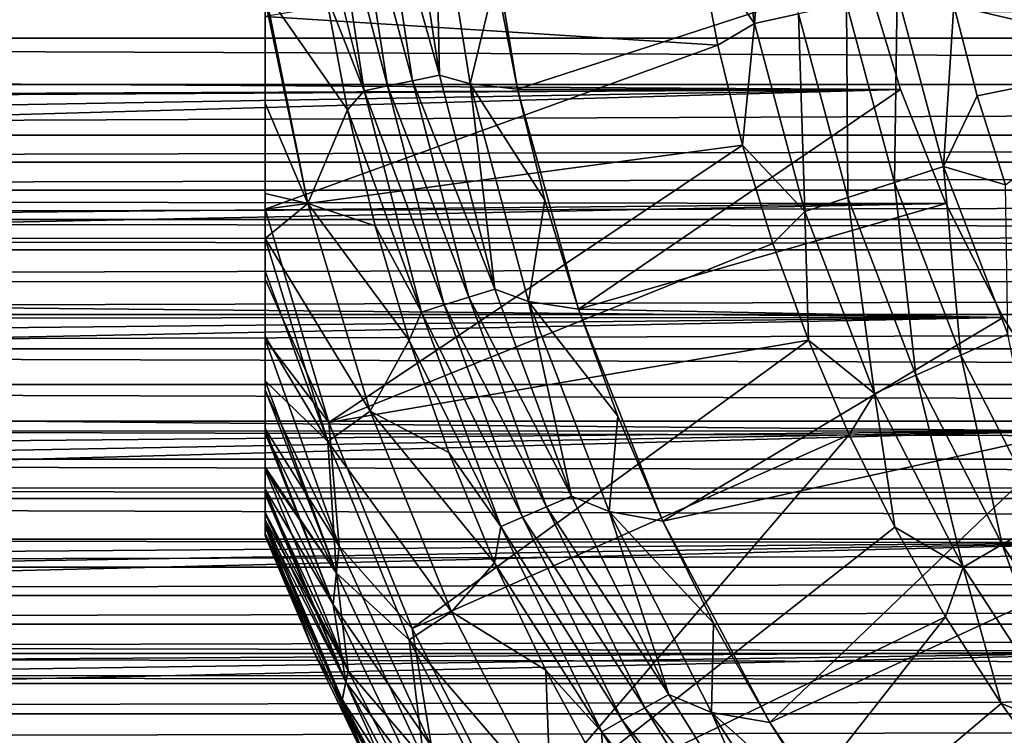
# Model space of a CAD drawing. Header units: metres. Extents: x -109 to 109, y -315 to 32.
# Tile 197 of 256: x -22.68 to -13.94, y -9.75 to -3.4. Entities that reach past the tile are written whole.
import ezdxf

# ---------------------------------------------------------------- set-up
doc = ezdxf.new("R2010")
doc.units = ezdxf.units.M
doc.layers.add('solid_K244242000C74_AAA', color=7, linetype='CONTINUOUS')

msp = doc.modelspace()

# ---------------------------------------------------------------- linework, layer by layer
at = {"layer": 'solid_K244242000C74_AAA'}
for points in [[(-20.5, 7.98436, 52.669994), (-20.5, -7.98436, 52.669994), (-20.5, -7.98436, 68.257362)], [(-20.5, 7.98436, 52.669994), (-20.5, 7.96179, 52.331505), (-20.5, -7.98436, 52.669994)], [(-20.5, 7.98436, 68.257362), (-20.5, -7.98436, 68.257362), (-20.5, -7.963974, 68.467682)], [(-20.5, 7.98436, 68.257362), (-20.5, 7.98436, 52.669994), (-20.5, -7.98436, 68.257362)], [(-20.5, 7.963974, 68.467674), (-20.5, 7.98436, 68.257362), (-20.5, -7.963974, 68.467682)], [(-20.5, 7.963974, 68.467674), (-20.5, -7.963974, 68.467682), (-20.5, -7.900435, 68.682602)], [(-20.5, 7.900426, 68.682617), (-20.5, 7.963974, 68.467674), (-20.5, -7.900435, 68.682602)], [(-20.5, 7.96179, 52.331505), (-20.5, -7.961788, 52.331493), (-20.5, -7.98436, 52.669994)], [(-20.5, 7.96179, 52.331505), (-20.5, 7.89328, 51.991913), (-20.5, -7.961788, 52.331493)], [(-20.5, 7.900426, 68.682617), (-20.5, -7.900435, 68.682602), (-20.5, -7.882417, 68.725754)], [(-20.5, 7.882414, 68.725761), (-20.5, 7.900426, 68.682617), (-20.5, -7.882417, 68.725754)], [(-20.5, 7.89328, 51.991913), (-20.5, -7.893272, 51.991886), (-20.5, -7.961788, 52.331493)], [(-20.5, 7.89328, 51.991913), (-20.5, 7.841811, 51.823906), (-20.5, -7.893272, 51.991886)], [(-20.5, 7.882414, 68.725761), (-20.5, -7.882417, 68.725754), (-20.5, -7.786696, 68.905823)], [(-20.5, 7.786668, 68.905869), (-20.5, 7.882414, 68.725761), (-20.5, -7.786696, 68.905823)], [(-20.5, 7.841811, 51.823906), (-20.5, -7.841811, 51.823906), (-20.5, -7.893272, 51.991886)], [(-20.5, 7.841811, 51.823906), (-20.5, 7.775732, 51.648727), (-20.5, -7.841811, 51.823906)], [(-20.5, 7.786668, 68.905869), (-20.5, -7.786696, 68.905823), (-20.5, -7.614206, 69.136108)], [(-20.5, 7.614182, 69.136131), (-20.5, 7.786668, 68.905869), (-20.5, -7.614206, 69.136108)], [(-20.5, 7.775732, 51.648727), (-20.5, -7.775713, 51.648682), (-20.5, -7.841811, 51.823906)], [(-20.5, 7.775732, 51.648727), (-20.5, 7.604655, 51.301796), (-20.5, -7.775713, 51.648682)], [(-20.5, 7.614182, 69.136131), (-20.5, -7.614206, 69.136108), (-20.5, -7.570402, 69.184456)], [(-20.5, 7.570401, 69.184456), (-20.5, 7.614182, 69.136131), (-20.5, -7.570402, 69.184456)], [(-20.5, 7.604655, 51.301796), (-20.5, -7.604624, 51.301743), (-20.5, -7.775713, 51.648682)], [(-20.5, 7.604655, 51.301796), (-20.5, 7.39859, 50.985054), (-20.5, -7.604624, 51.301743)], [(-20.5, 7.570401, 69.184456), (-20.5, -7.570402, 69.184456), (-20.5, -7.376679, 69.368027)], [(-20.5, 7.376681, 69.368027), (-20.5, 7.570401, 69.184456), (-20.5, -7.376679, 69.368027)], [(-20.5, 7.39859, 50.985054), (-20.5, -7.398591, 50.985054), (-20.5, -7.604624, 51.301743)], [(-20.5, 7.39859, 50.985054), (-20.5, 7.372872, 50.950184), (-20.5, -7.398591, 50.985054)], [(-20.5, 7.376681, 69.368027), (-20.5, -7.376679, 69.368027), (-20.5, -7.070282, 69.595604)], [(-20.5, 7.070323, 69.595573), (-20.5, 7.376681, 69.368027), (-20.5, -7.070282, 69.595604)], [(-20.5, 7.372872, 50.950184), (-20.5, -7.372821, 50.950119), (-20.5, -7.398591, 50.985054)], [(-20.5, 7.372872, 50.950184), (-20.5, 7.071041, 50.594284), (-20.5, -7.372821, 50.950119)], [(-20.5, 7.071041, 50.594284), (-20.5, -7.070971, 50.594208), (-20.5, -7.372821, 50.950119)], [(-20.5, 7.071041, 50.594284), (-20.5, 6.688373, 50.23666), (-20.5, -7.070971, 50.594208)], [(-20.5, 7.070323, 69.595573), (-20.5, -7.070282, 69.595604), (-20.5, -7.032146, 69.620239)], [(-20.5, 7.032147, 69.620239), (-20.5, 7.070323, 69.595573), (-20.5, -7.032146, 69.620239)], [(-20.5, 7.032147, 69.620239), (-20.5, -7.032146, 69.620239), (-20.5, -6.691898, 69.813972)], [(-20.5, 6.691978, 69.813934), (-20.5, 7.032147, 69.620239), (-20.5, -6.691898, 69.813972)], [(-20.5, 6.238081, 70.019325), (-20.5, 6.691978, 69.813934), (-20.5, -6.691898, 69.813972)], [(-20.5, 6.688373, 50.23666), (-20.5, -6.688276, 50.23658), (-20.5, -7.070971, 50.594208)], [(-20.5, 6.688373, 50.23666), (-20.5, 6.608829, 50.171261), (-20.5, -6.688276, 50.23658)], [(-20.5, 6.608829, 50.171261), (-20.5, -6.608827, 50.171261), (-20.5, -6.688276, 50.23658)], [(-20.5, 6.608829, 50.171261), (-20.5, 6.213321, 49.88221), (-20.5, -6.608827, 50.171261)], [(-20.5, 6.238081, 70.019325), (-20.5, -6.237978, 70.019363), (-20.5, -5.704288, 70.208527)], [(-20.5, 5.704375, 70.208504), (-20.5, 6.238081, 70.019325), (-20.5, -5.704288, 70.208527)], [(-20.5, 6.238081, 70.019325), (-20.5, -6.691898, 69.813972), (-20.5, -6.237978, 70.019363)], [(-20.5, 6.213321, 49.88221), (-20.5, -6.213192, 49.882122), (-20.5, -6.608827, 50.171261)], [(-20.5, 6.213321, 49.88221), (-20.5, 5.635098, 49.538471), (-20.5, -6.213192, 49.882122)], [(-20.5, 5.704375, 70.208504), (-20.5, -5.08529, 70.378677), (-20.5, 5.08529, 70.378677)], [(-20.5, 5.704375, 70.208504), (-20.5, -5.704288, 70.208527), (-20.5, -5.08529, 70.378677)], [(-20.5, 5.635098, 49.538471), (-20.5, -5.634958, 49.538399), (-20.5, -6.213192, 49.882122)], [(-20.5, 5.635098, 49.538471), (-20.5, 5.344871, 49.392258), (-20.5, -5.634958, 49.538399)], [(-20.5, 5.344871, 49.392258), (-20.5, -5.344872, 49.392262), (-20.5, -5.634958, 49.538399)], [(-20.5, 5.344871, 49.392258), (-20.5, 4.945716, 49.215626), (-20.5, -5.344872, 49.392262)], [(-20.5, 5.08529, 70.378677), (-20.5, -5.08529, 70.378677), (-20.5, -3.374645, 70.724098)], [(-20.5, 4.945716, 49.215626), (-20.5, -4.945594, 49.215572), (-20.5, -5.344872, 49.392262)], [(-20.5, 4.945716, 49.215626), (-20.5, 4.142225, 48.925785), (-20.5, -4.945594, 49.215572)], [(-20.5, 4.142225, 48.925785), (-20.5, -4.142128, 48.925755), (-20.5, -4.945594, 49.215572)], [(-20.5, 4.142225, 48.925785), (-20.5, 3.228512, 48.681877), (-20.5, -4.142128, 48.925755)], [(-20.5, 3.228512, 48.681877), (-20.5, -3.228437, 48.681862), (-20.5, -4.142128, 48.925755)], [(-16.159698, -3.43485, 74.927048), (-16.430212, -1.726885, 74.927048), (-16.656336, -2.730628, 74.621323)], [(-16.030609, -1.684885, 75.173233), (-16.430212, -1.726885, 74.927048), (-16.159698, -3.43485, 74.927048)], [(-15.766674, -3.35131, 75.173233), (-16.030609, -1.684885, 75.173233), (-16.159698, -3.43485, 74.927048)], [(-19.721045, -2.005434, 47.687546), (-19.416975, -3.99029, 47.687546), (-19.928907, -2.026572, 47.827229)], [(-19.492895, -1.982234, 47.584705), (-19.192345, -3.944127, 47.584705), (-19.721045, -2.005434, 47.687546)], [(-19.192345, -3.944127, 47.584705), (-19.416975, -3.99029, 47.687546), (-19.721045, -2.005434, 47.687546)], [(-19.250868, -1.957622, 47.521603), (-18.954048, -3.895156, 47.521603), (-19.492895, -1.982234, 47.584705)], [(-18.954048, -3.895156, 47.521603), (-19.192345, -3.944127, 47.584705), (-19.492895, -1.982234, 47.584705)], [(-18.995359, -1.996579, 47.5), (-18.954048, -3.895156, 47.521603), (-19.250868, -1.957622, 47.521603)], [(-18.68264, -3.971014, 52.499996), (-18.995359, -1.996579, 52.499996), (-18.453655, -3.025323, 52.899998)], [(-18.995359, -1.996579, 47.5), (-18.995359, -1.996579, 52.499996), (-18.68264, -3.971014, 52.499996)], [(-18.995359, -1.996579, 47.5), (-18.68264, -3.971014, 52.499996), (-18.68264, -3.971014, 47.5)], [(-18.995359, -1.996579, 47.5), (-18.68264, -3.971014, 47.5), (-18.954048, -3.895156, 47.521603)], [(-19.928907, -2.026572, 47.827229), (-19.621634, -4.032348, 47.827229), (-20.102962, -2.112906, 47.999088)], [(-19.416975, -3.99029, 47.687546), (-19.621634, -4.032348, 47.827229), (-19.928907, -2.026572, 47.827229)], [(-18.590368, -2.021939, 26.77269), (-15.16759, -3.011795, 14.694526), (-18.262831, -4.019825, 26.77269)], [(-18.590368, -2.021939, 26.77269), (-18.262831, -4.019825, 26.77269), (-18.453655, -3.025323, 52.899998)], [(-19.621634, -4.032348, 47.827229), (-19.96483, -3.162118, 47.999088), (-20.102962, -2.112906, 47.999088)], [(-12.453831, -3.728525, 75.5), (-12.802513, -2.257326, 75.5), (-14.389164, -3.275693, 75.5)], [(-20.5, -3.374645, 70.724098), (-16.484074, -3.628381, 74.621323), (-16.656336, -2.730628, 74.621323)], [(-16.159698, -3.43485, 74.927048), (-16.656336, -2.730628, 74.621323), (-16.484074, -3.628381, 74.621323)], [(-15.16759, -3.011795, 14.694526), (-49.760723, -3.392951, 14.611224), (-49.51516, -3.812396, 14.507434)], [(-14.864023, -4.021614, 14.450834), (-15.16759, -3.011795, 14.694526), (-49.51516, -3.812396, 14.507434)], [(-18.68264, -3.971014, 52.499996), (-18.453655, -3.025323, 52.899998), (-18.262804, -4.019947, 52.899998)], [(-18.262831, -4.019825, 26.77269), (-18.262804, -4.019947, 52.899998), (-18.453655, -3.025323, 52.899998)], [(-18.262831, -4.019825, 26.77269), (-15.16759, -3.011795, 14.694526), (-14.864023, -4.021614, 14.450834)], [(-54.901939, -3.565622, -14.570049), (-54.736465, -3.188792, -14.657135), (54.903008, -3.565614, -14.570051)], [(-54.736465, -3.188792, -14.657135), (54.737633, -3.188897, -14.657112), (54.903008, -3.565614, -14.570051)], [(-20.122503, -5.033119, 48.666901), (-20.5, -3.228437, 48.681862), (-20.5, -3.150687, 48.664692)], [(-19.771976, -4.202663, 47.999088), (-20.122503, -5.033119, 48.666901), (-20.5, -3.150687, 48.664692)], [(-19.96483, -3.162118, 47.999088), (-19.771976, -4.202663, 47.999088), (-20.5, -3.150687, 48.664692)], [(-20.122503, -5.033119, 48.666901), (-20.5, -4.142128, 48.925755), (-20.5, -3.228437, 48.681862)], [(-19.621634, -4.032348, 47.827229), (-19.771976, -4.202663, 47.999088), (-19.96483, -3.162118, 47.999088)], [(-14.892558, -3.165511, 75.463287), (-15.340792, -3.260786, 75.353462), (-14.915908, -4.846472, 75.353462)], [(-14.480089, -4.704866, 75.463287), (-14.892558, -3.165511, 75.463287), (-14.915908, -4.846472, 75.353462)], [(-14.480089, -4.704866, 75.463287), (-14.389164, -3.275693, 75.5), (-14.892558, -3.165511, 75.463287)], [(-15.340792, -3.260786, 75.353462), (-15.766674, -3.35131, 75.173233), (-15.329995, -4.981018, 75.173233)], [(-14.915908, -4.846472, 75.353462), (-15.340792, -3.260786, 75.353462), (-15.329995, -4.981018, 75.173233)], [(-14.480089, -4.704866, 75.463287), (-14.182702, -4.078055, 75.5), (-14.389164, -3.275693, 75.5)], [(-12.453831, -3.728525, 75.5), (-14.389164, -3.275693, 75.5), (-14.182702, -4.078055, 75.5)], [(-20.5, -3.374645, 70.724098), (-20.5, -5.08529, 70.378677), (-16.484074, -3.628381, 74.621323)], [(-15.766674, -3.35131, 75.173233), (-16.159698, -3.43485, 74.927048), (-15.712133, -5.105182, 74.927048)], [(-15.329995, -4.981018, 75.173233), (-15.766674, -3.35131, 75.173233), (-15.712133, -5.105182, 74.927048)], [(-16.159698, -3.43485, 74.927048), (-16.484074, -3.628381, 74.621323), (-16.26346, -4.515495, 74.621323)], [(-15.712133, -5.105182, 74.927048), (-16.159698, -3.43485, 74.927048), (-16.26346, -4.515495, 74.621323)], [(-55.100262, -3.977244, -14.463109), (-54.901939, -3.565622, -14.570049), (55.100708, -3.977313, -14.463091)], [(-54.901939, -3.565622, -14.570049), (54.903008, -3.565614, -14.570051), (55.100708, -3.977313, -14.463091)], [(-20.5, -5.08529, 70.378677), (-16.26346, -4.515495, 74.621323), (-16.484074, -3.628381, 74.621323)], [(-12.453831, -3.728525, 75.5), (-14.182702, -4.078055, 75.5), (-13.931458, -4.867612, 75.5)], [(-14.864023, -4.021614, 14.450834), (-49.51516, -3.812396, 14.507434), (-49.324272, -4.169191, 14.40895)], [(-18.954048, -3.895156, 47.521603), (-18.462734, -5.79272, 47.521603), (-19.192345, -3.944127, 47.584705)], [(-18.68264, -3.971014, 47.5), (-18.462734, -5.79272, 47.521603), (-18.954048, -3.895156, 47.521603)], [(-55.337784, -4.42641, -14.332024), (-55.100262, -3.977244, -14.463109), (55.100708, -3.977313, -14.463091)], [(-55.337784, -4.42641, -14.332024), (55.100708, -3.977313, -14.463091), (55.337467, -4.426559, -14.331977)], [(-19.416975, -3.99029, 47.687546), (-18.913662, -5.9342, 47.687546), (-19.621634, -4.032348, 47.827229)], [(-19.192345, -3.944127, 47.584705), (-18.694853, -5.865548, 47.584705), (-19.416975, -3.99029, 47.687546)], [(-18.694853, -5.865548, 47.584705), (-18.913662, -5.9342, 47.687546), (-19.416975, -3.99029, 47.687546)], [(-18.462734, -5.79272, 47.521603), (-18.694853, -5.865548, 47.584705), (-19.192345, -3.944127, 47.584705)], [(-18.68264, -3.971014, 52.499996), (-18.262804, -4.019947, 52.899998), (-18.018385, -5.00278, 52.899998)], [(-18.165146, -5.902327, 52.499996), (-18.68264, -3.971014, 52.499996), (-18.018385, -5.00278, 52.899998)], [(-18.68264, -3.971014, 47.5), (-18.68264, -3.971014, 52.499996), (-18.165146, -5.902327, 52.499996)], [(-18.68264, -3.971014, 47.5), (-18.165146, -5.902327, 52.499996), (-18.165146, -5.902327, 47.5)], [(-18.68264, -3.971014, 47.5), (-18.165146, -5.902327, 47.5), (-18.462734, -5.79272, 47.521603)], [(-14.864023, -4.021614, 14.450834), (-49.324272, -4.169191, 14.40895), (-49.299526, -4.218133, 14.394699)], [(-14.864023, -4.021614, 14.450834), (-49.299526, -4.218133, 14.394699), (-49.114258, -4.609946, 14.274046)], [(-14.864023, -4.021614, 14.450834), (-49.114258, -4.609946, 14.274046), (-48.955029, -4.989425, 14.14587)], [(-14.461475, -5.033902, 14.130104), (-14.864023, -4.021614, 14.450834), (-48.955029, -4.989425, 14.14587)], [(-19.621634, -4.032348, 47.827229), (-19.113016, -5.996747, 47.827229), (-19.771976, -4.202663, 47.999088)], [(-18.913662, -5.9342, 47.687546), (-19.113016, -5.996747, 47.827229), (-19.621634, -4.032348, 47.827229)], [(-18.262831, -4.019825, 26.77269), (-14.864023, -4.021614, 14.450834), (-17.721069, -5.971073, 26.77269)], [(-18.262831, -4.019825, 26.77269), (-17.721069, -5.971073, 26.77269), (-18.262804, -4.019947, 52.899998)], [(-17.721069, -5.971073, 26.77269), (-18.018385, -5.00278, 52.899998), (-18.262804, -4.019947, 52.899998)], [(-17.721069, -5.971073, 26.77269), (-14.864023, -4.021614, 14.450834), (-14.461475, -5.033902, 14.130104)], [(-14.480089, -4.704866, 75.463287), (-13.931458, -4.867612, 75.5), (-14.182702, -4.078055, 75.5)], [(-20.122503, -5.033119, 48.666901), (-20.5, -4.945594, 49.215572), (-20.5, -4.142128, 48.925755)], [(-19.771976, -4.202663, 47.999088), (-19.524929, -5.231689, 47.999088), (-20.122503, -5.033119, 48.666901)], [(-19.113016, -5.996747, 47.827229), (-19.524929, -5.231689, 47.999088), (-19.771976, -4.202663, 47.999088)], [(-55.473351, -4.665706, -14.255918), (-55.337784, -4.42641, -14.332024), (55.337467, -4.426559, -14.331977)], [(-55.473351, -4.665706, -14.255918), (55.337467, -4.426559, -14.331977), (55.472794, -4.665888, -14.255858)], [(-20.5, -5.08529, 70.378677), (-19.935804, -6.976664, 70.378677), (-16.26346, -4.515495, 74.621323)], [(-19.935804, -6.976664, 70.378677), (-15.995142, -5.389364, 74.621323), (-16.26346, -4.515495, 74.621323)], [(-15.712133, -5.105182, 74.927048), (-16.26346, -4.515495, 74.621323), (-15.995142, -5.389364, 74.621323)], [(-55.621552, -4.915199, -14.171832), (-55.473351, -4.665706, -14.255918), (55.472794, -4.665888, -14.255858)], [(-55.621552, -4.915199, -14.171832), (55.472794, -4.665888, -14.255858), (55.620914, -4.91545, -14.171744)], [(-14.480089, -4.704866, 75.463287), (-14.915908, -4.846472, 75.353462), (-14.327603, -6.37906, 75.353462)], [(-13.908973, -6.192674, 75.463287), (-13.931458, -4.867612, 75.5), (-14.480089, -4.704866, 75.463287)], [(-13.908973, -6.192674, 75.463287), (-14.480089, -4.704866, 75.463287), (-14.327603, -6.37906, 75.353462)], [(-14.915908, -4.846472, 75.353462), (-15.329995, -4.981018, 75.173233), (-14.725358, -6.556152, 75.173233)], [(-14.327603, -6.37906, 75.353462), (-14.915908, -4.846472, 75.353462), (-14.725358, -6.556152, 75.173233)], [(-55.783497, -5.175171, -14.078978), (-55.621552, -4.915199, -14.171832), (55.620914, -4.91545, -14.171744)], [(-55.783497, -5.175171, -14.078978), (55.620914, -4.91545, -14.171744), (55.782906, -5.175472, -14.078867)], [(-20.122503, -5.033119, 48.666901), (-20.5, -5.344872, 49.392262), (-20.5, -4.945594, 49.215572)], [(-15.329995, -4.981018, 75.173233), (-15.712133, -5.105182, 74.927048), (-15.092424, -6.71958, 74.927048)], [(-14.725358, -6.556152, 75.173233), (-15.329995, -4.981018, 75.173233), (-15.092424, -6.71958, 74.927048)], [(-14.461475, -5.033902, 14.130104), (-48.955029, -4.989425, 14.14587), (-48.82196, -5.356277, 14.011078)], [(-14.461475, -5.033902, 14.130104), (-48.82196, -5.356277, 14.011078), (-48.711716, -5.713245, 13.869349)], [(-13.951087, -6.04581, 13.727643), (-14.461475, -5.033902, 14.130104), (-48.711716, -5.713245, 13.869349)], [(-20.122503, -5.033119, 48.666901), (-19.56966, -6.875745, 48.666901), (-20.5, -5.344872, 49.392262)], [(-19.224365, -6.246375, 47.999088), (-19.56966, -6.875745, 48.666901), (-20.122503, -5.033119, 48.666901)], [(-19.524929, -5.231689, 47.999088), (-19.224365, -6.246375, 47.999088), (-20.122503, -5.033119, 48.666901)], [(-18.165146, -5.902327, 52.499996), (-18.018385, -5.00278, 52.899998), (-17.721115, -5.970939, 52.899998)], [(-17.721069, -5.971073, 26.77269), (-17.721115, -5.970939, 52.899998), (-18.018385, -5.00278, 52.899998)], [(-17.721069, -5.971073, 26.77269), (-14.461475, -5.033902, 14.130104), (-13.951087, -6.04581, 13.727643)], [(-20.5, -5.704288, 70.208527), (-19.935804, -6.976664, 70.378677), (-20.5, -5.08529, 70.378677)], [(-15.712133, -5.105182, 74.927048), (-15.995142, -5.389364, 74.621323), (-15.679908, -6.247424, 74.621323)], [(-15.092424, -6.71958, 74.927048), (-15.712133, -5.105182, 74.927048), (-15.679908, -6.247424, 74.621323)], [(-55.897659, -5.351582, -14.012872), (-55.783497, -5.175171, -14.078978), (55.879856, -5.325472, -14.022816)], [(-55.783497, -5.175171, -14.078978), (55.782906, -5.175472, -14.078867), (55.879856, -5.325472, -14.022816)], [(-19.113016, -5.996747, 47.827229), (-19.224365, -6.246375, 47.999088), (-19.524929, -5.231689, 47.999088)], [(-55.897659, -5.351582, -14.012872), (55.879856, -5.325472, -14.022816), (55.95961, -5.446021, -13.976439)], [(-55.960014, -5.445732, -13.976552), (-55.897659, -5.351582, -14.012872), (55.95961, -5.446021, -13.976439)], [(-19.944656, -7.146902, 49.394741), (-20.5, -5.634958, 49.538399), (-20.5, -5.344872, 49.392262)], [(-19.56966, -6.875745, 48.666901), (-19.944656, -7.146902, 49.394741), (-20.5, -5.344872, 49.392262)], [(-19.935804, -6.976664, 70.378677), (-15.679908, -6.247424, 74.621323), (-15.995142, -5.389364, 74.621323)], [(-56.153084, -5.727384, -13.863516), (-55.960014, -5.445732, -13.976552), (55.95961, -5.446021, -13.976439)], [(-56.153084, -5.727384, -13.863516), (55.95961, -5.446021, -13.976439), (56.15292, -5.727623, -13.863418)], [(-19.944656, -7.146902, 49.394741), (-20.5, -6.213192, 49.882122), (-20.5, -5.634958, 49.538399)], [(-56.363251, -6.019932, -13.739011), (-56.153084, -5.727384, -13.863516), (56.15292, -5.727623, -13.863418)], [(-56.363251, -6.019932, -13.739011), (56.15292, -5.727623, -13.863418), (56.363365, -6.020088, -13.738942)], [(-13.951087, -6.04581, 13.727643), (-48.711716, -5.713245, 13.869349), (-48.623837, -6.060506, 13.721162)], [(-20.5, -5.704288, 70.208527), (-20.5, -6.237978, 70.019363), (-19.935804, -6.976664, 70.378677)], [(-18.462734, -5.79272, 47.521603), (-17.781969, -7.630844, 47.521603), (-18.694853, -5.865548, 47.584705)], [(-18.165146, -5.902327, 47.5), (-17.781969, -7.630844, 47.521603), (-18.462734, -5.79272, 47.521603)], [(-18.913662, -5.9342, 47.687546), (-18.216269, -7.817217, 47.687546), (-19.113016, -5.996747, 47.827229)], [(-18.694853, -5.865548, 47.584705), (-18.005529, -7.726781, 47.584705), (-18.913662, -5.9342, 47.687546)], [(-18.005529, -7.726781, 47.584705), (-18.216269, -7.817217, 47.687546), (-18.913662, -5.9342, 47.687546)], [(-17.781969, -7.630844, 47.521603), (-18.005529, -7.726781, 47.584705), (-18.694853, -5.865548, 47.584705)], [(-18.165146, -5.902327, 52.499996), (-17.721115, -5.970939, 52.899998), (-17.371864, -6.921584, 52.899998)], [(-17.448751, -7.768595, 52.499996), (-18.165146, -5.902327, 52.499996), (-17.371864, -6.921584, 52.899998)], [(-18.165146, -5.902327, 47.5), (-18.165146, -5.902327, 52.499996), (-17.448751, -7.768595, 52.499996)], [(-18.165146, -5.902327, 47.5), (-17.448751, -7.768595, 52.499996), (-17.448751, -7.768595, 47.5)], [(-18.165146, -5.902327, 47.5), (-17.448751, -7.768595, 47.5), (-17.781969, -7.630844, 47.521603)], [(-56.592854, -6.323869, -13.601789), (-56.363251, -6.019932, -13.739011), (56.363365, -6.020088, -13.738942)], [(-56.592854, -6.323869, -13.601789), (56.363365, -6.020088, -13.738942), (56.593132, -6.323953, -13.60175)], [(-19.113016, -5.996747, 47.827229), (-18.408272, -7.899612, 47.827229), (-19.224365, -6.246375, 47.999088)], [(-18.216269, -7.817217, 47.687546), (-18.408272, -7.899612, 47.827229), (-19.113016, -5.996747, 47.827229)], [(-17.721069, -5.971073, 26.77269), (-17.371864, -6.921584, 52.899998), (-17.721115, -5.970939, 52.899998)], [(-17.721069, -5.971073, 26.77269), (-13.951087, -6.04581, 13.727643), (-16.971727, -7.85178, 26.77269)], [(-17.721069, -5.971073, 26.77269), (-16.971727, -7.85178, 26.77269), (-17.371864, -6.921584, 52.899998)], [(-13.951087, -6.04581, 13.727643), (-48.623837, -6.060506, 13.721162), (-48.556755, -6.399713, 13.56627)], [(-13.951087, -6.04581, 13.727643), (-48.556755, -6.399713, 13.56627), (-48.509747, -6.731012, 13.40498)], [(-13.322607, -7.051901, 13.238984), (-13.951087, -6.04581, 13.727643), (-48.509747, -6.731012, 13.40498)], [(-16.971727, -7.85178, 26.77269), (-13.951087, -6.04581, 13.727643), (-13.322607, -7.051901, 13.238984)], [(-13.908973, -6.192674, 75.463287), (-14.327603, -6.37906, 75.353462), (-13.582321, -7.841757, 75.353462)], [(-19.944656, -7.146902, 49.394741), (-20.5, -6.608827, 50.171261), (-20.5, -6.213192, 49.882122)], [(-20.5, -6.237978, 70.019363), (-19.845776, -8.076392, 70.021858), (-19.935804, -6.976664, 70.378677)], [(-20.5, -6.691898, 69.813972), (-19.845776, -8.076392, 70.021858), (-20.5, -6.237978, 70.019363)], [(-19.935804, -6.976664, 70.378677), (-19.197523, -8.807116, 70.378677), (-15.679908, -6.247424, 74.621323)], [(-19.224365, -6.246375, 47.999088), (-18.871109, -7.24394, 47.999088), (-19.56966, -6.875745, 48.666901)], [(-18.408272, -7.899612, 47.827229), (-18.871109, -7.24394, 47.999088), (-19.224365, -6.246375, 47.999088)], [(-19.197523, -8.807116, 70.378677), (-15.318683, -7.087157, 74.621323), (-15.679908, -6.247424, 74.621323)], [(-15.092424, -6.71958, 74.927048), (-15.679908, -6.247424, 74.621323), (-15.318683, -7.087157, 74.621323)], [(-56.842701, -6.639006, -13.450785), (-56.592854, -6.323869, -13.601789), (56.843044, -6.639031, -13.450772)], [(-56.592854, -6.323869, -13.601789), (56.593132, -6.323953, -13.60175), (56.843044, -6.639031, -13.450772)], [(-14.327603, -6.37906, 75.353462), (-14.725358, -6.556152, 75.173233), (-13.959386, -8.059456, 75.173233)], [(-13.582321, -7.841757, 75.353462), (-14.327603, -6.37906, 75.353462), (-13.959386, -8.059456, 75.173233)], [(-57.114815, -6.965628, -13.284579), (-56.842701, -6.639006, -13.450785), (57.115116, -6.965627, -13.284579)], [(-56.842701, -6.639006, -13.450785), (56.843044, -6.639031, -13.450772), (57.115116, -6.965627, -13.284579)], [(-19.869141, -8.314872, 50.171173), (-20.5, -6.688276, 50.23658), (-20.5, -6.608827, 50.171261)], [(-19.944656, -7.146902, 49.394741), (-19.869141, -8.314872, 50.171173), (-20.5, -6.608827, 50.171261)], [(-14.725358, -6.556152, 75.173233), (-15.092424, -6.71958, 74.927048), (-14.307359, -8.260358, 74.927048)], [(-13.959386, -8.059456, 75.173233), (-14.725358, -6.556152, 75.173233), (-14.307359, -8.260358, 74.927048)], [(-19.869141, -8.314872, 50.171173), (-20.5, -7.070971, 50.594208), (-20.5, -6.688276, 50.23658)], [(-20.5, -6.691898, 69.813972), (-20.5, -7.032146, 69.620239), (-19.845776, -8.076392, 70.021858)], [(-15.092424, -6.71958, 74.927048), (-15.318683, -7.087157, 74.621323), (-14.912525, -7.906099, 74.621323)], [(-14.307359, -8.260358, 74.927048), (-15.092424, -6.71958, 74.927048), (-14.912525, -7.906099, 74.621323)], [(-13.322607, -7.051901, 13.238984), (-48.509747, -6.731012, 13.40498), (-48.482357, -7.056297, 13.236642)], [(-19.56966, -6.875745, 48.666901), (-18.84848, -8.659228, 48.666901), (-19.944656, -7.146902, 49.394741)], [(-18.466129, -8.22165, 47.999088), (-18.84848, -8.659228, 48.666901), (-19.56966, -6.875745, 48.666901)], [(-18.871109, -7.24394, 47.999088), (-18.466129, -8.22165, 47.999088), (-19.56966, -6.875745, 48.666901)], [(-57.411022, -7.30376, -13.101721), (-57.114815, -6.965628, -13.284579), (57.411224, -7.30376, -13.101721)], [(-57.114815, -6.965628, -13.284579), (57.115116, -6.965627, -13.284579), (57.411224, -7.30376, -13.101721)], [(-19.845776, -8.076392, 70.021858), (-19.197523, -8.807116, 70.378677), (-19.935804, -6.976664, 70.378677)], [(-17.448751, -7.768595, 52.499996), (-17.371864, -6.921584, 52.899998), (-16.971661, -7.851926, 52.899998)], [(-16.971727, -7.85178, 26.77269), (-16.971661, -7.851926, 52.899998), (-17.371864, -6.921584, 52.899998)], [(-13.322607, -7.051901, 13.238984), (-48.484486, -7.692848, 12.877115), (-48.514145, -8.006148, 12.684699)], [(-12.56513, -8.04336, 12.661136), (-13.322607, -7.051901, 13.238984), (-48.514145, -8.006148, 12.684699)], [(-13.322607, -7.051901, 13.238984), (-48.473824, -7.376679, 13.060804), (-48.484486, -7.692848, 12.877115)], [(-13.322607, -7.051901, 13.238984), (-48.482357, -7.056297, 13.236642), (-48.473824, -7.376679, 13.060804)], [(-20.5, -7.032146, 69.620239), (-19.896955, -8.591413, 69.620171), (-19.845776, -8.076392, 70.021858)], [(-20.5, -7.070282, 69.595604), (-19.896955, -8.591413, 69.620171), (-20.5, -7.032146, 69.620239)], [(-20.5, -7.376679, 69.368027), (-19.896955, -8.591413, 69.620171), (-20.5, -7.070282, 69.595604)], [(-19.869141, -8.314872, 50.171173), (-20.5, -7.372821, 50.950119), (-20.5, -7.070971, 50.594208)], [(-16.971727, -7.85178, 26.77269), (-13.322607, -7.051901, 13.238984), (-16.023153, -9.640984, 26.77269)], [(-16.023153, -9.640984, 26.77269), (-13.322607, -7.051901, 13.238984), (-12.56513, -8.04336, 12.661136)], [(-19.944656, -7.146902, 49.394741), (-19.223797, -8.905794, 49.394741), (-19.869141, -8.314872, 50.171173)], [(-18.84848, -8.659228, 48.666901), (-19.223797, -8.905794, 49.394741), (-19.944656, -7.146902, 49.394741)], [(-19.197523, -8.807116, 70.378677), (-18.291599, -10.560659, 70.378677), (-15.318683, -7.087157, 74.621323)], [(-18.291599, -10.560659, 70.378677), (-14.912525, -7.906099, 74.621323), (-15.318683, -7.087157, 74.621323)], [(-18.408272, -7.899612, 47.827229), (-18.466129, -8.22165, 47.999088), (-18.871109, -7.24394, 47.999088)], [(-57.650047, -7.56507, -12.952595), (-57.411022, -7.30376, -13.101721), (57.63216, -7.545741, -12.963865)], [(-57.411022, -7.30376, -13.101721), (57.411224, -7.30376, -13.101721), (57.63216, -7.545741, -12.963865)], [(-19.869141, -8.314872, 50.171173), (-20.5, -7.398591, 50.985054), (-20.5, -7.372821, 50.950119)], [(-20.5, -7.376679, 69.368027), (-20.5, -7.570402, 69.184456), (-19.896955, -8.591413, 69.620171)], [(-19.765112, -9.182746, 50.98468), (-20.5, -7.604624, 51.301743), (-20.5, -7.398591, 50.985054)], [(-19.869141, -8.314872, 50.171173), (-19.765112, -9.182746, 50.98468), (-20.5, -7.398591, 50.985054)], [(-57.73254, -7.653027, -12.900821), (-57.650047, -7.56507, -12.952595), (57.732616, -7.653055, -12.900805)], [(-57.650047, -7.56507, -12.952595), (57.63216, -7.545741, -12.963865), (57.732616, -7.653055, -12.900805)], [(-20.5, -7.570402, 69.184456), (-19.785004, -9.279456, 69.18486), (-19.896955, -8.591413, 69.620171)], [(-20.5, -7.614206, 69.136108), (-19.785004, -9.279456, 69.18486), (-20.5, -7.570402, 69.184456)], [(-58.082401, -8.013789, -12.679873), (-57.73254, -7.653027, -12.900821), (58.082382, -8.013843, -12.679839)], [(-57.73254, -7.653027, -12.900821), (57.732616, -7.653055, -12.900805), (58.082382, -8.013843, -12.679839)], [(-19.765112, -9.182746, 50.98468), (-20.5, -7.775713, 51.648682), (-20.5, -7.604624, 51.301743)], [(-20.5, -7.786696, 68.905823), (-19.785004, -9.279456, 69.18486), (-20.5, -7.614206, 69.136108)], [(-17.781969, -7.630844, 47.521603), (-16.918736, -9.390664, 47.521603), (-18.005529, -7.726781, 47.584705)], [(-17.448751, -7.768595, 47.5), (-16.918736, -9.390664, 47.521603), (-17.781969, -7.630844, 47.521603)], [(-19.765112, -9.182746, 50.98468), (-20.5, -7.841811, 51.823906), (-20.5, -7.775713, 51.648682)], [(-18.005529, -7.726781, 47.584705), (-17.131443, -9.508726, 47.584705), (-18.216269, -7.817217, 47.687546)], [(-16.918736, -9.390664, 47.521603), (-17.131443, -9.508726, 47.584705), (-18.005529, -7.726781, 47.584705)], [(-17.448751, -7.768595, 52.499996), (-16.971661, -7.851926, 52.899998), (-16.521675, -8.759238, 52.899998)], [(-16.541107, -9.549963, 52.499996), (-17.448751, -7.768595, 52.499996), (-16.521675, -8.759238, 52.899998)], [(-17.448751, -7.768595, 47.5), (-17.448751, -7.768595, 52.499996), (-16.541107, -9.549963, 52.499996)], [(-17.448751, -7.768595, 47.5), (-16.541107, -9.549963, 52.499996), (-16.541107, -9.549963, 47.5)], [(-17.448751, -7.768595, 47.5), (-16.541107, -9.549963, 47.5), (-16.918736, -9.390664, 47.521603)], [(-20.5, -7.786696, 68.905823), (-20.5, -7.882417, 68.725754), (-19.785004, -9.279456, 69.18486)], [(-19.817232, -9.434931, 51.823185), (-20.5, -7.893272, 51.991886), (-20.5, -7.841811, 51.823906)], [(-19.765112, -9.182746, 50.98468), (-19.817232, -9.434931, 51.823185), (-20.5, -7.841811, 51.823906)], [(-18.216269, -7.817217, 47.687546), (-17.331953, -9.620018, 47.687546), (-18.408272, -7.899612, 47.827229)], [(-17.131443, -9.508726, 47.584705), (-17.331953, -9.620018, 47.687546), (-18.216269, -7.817217, 47.687546)], [(-16.971727, -7.85178, 26.77269), (-16.023153, -9.640984, 26.77269), (-16.971661, -7.851926, 52.899998)], [(-16.023153, -9.640984, 26.77269), (-16.521675, -8.759238, 52.899998), (-16.971661, -7.851926, 52.899998)], [(-13.582321, -7.841757, 75.353462), (-13.959386, -8.059456, 75.173233), (-13.040473, -9.474458, 75.173233)], [(-20.5, -7.882417, 68.725754), (-20.068745, -9.013629, 68.257362), (-19.821758, -9.459076, 68.726662)], [(-20.5, -7.900435, 68.682602), (-20.068745, -9.013629, 68.257362), (-20.5, -7.882417, 68.725754)], [(-20.5, -7.882417, 68.725754), (-19.821758, -9.459076, 68.726662), (-19.785004, -9.279456, 69.18486)], [(-19.817232, -9.434931, 51.823185), (-20.5, -7.961788, 52.331493), (-20.5, -7.893272, 51.991886)], [(-20.5, -7.963974, 68.467682), (-20.068745, -9.013629, 68.257362), (-20.5, -7.900435, 68.682602)], [(-18.408272, -7.899612, 47.827229), (-17.514635, -9.721416, 47.827229), (-18.466129, -8.22165, 47.999088)], [(-17.331953, -9.620018, 47.687546), (-17.514635, -9.721416, 47.827229), (-18.408272, -7.899612, 47.827229)], [(-18.291599, -10.560659, 70.378677), (-14.462628, -8.701852, 74.621323), (-14.912525, -7.906099, 74.621323)], [(-14.307359, -8.260358, 74.927048), (-14.912525, -7.906099, 74.621323), (-14.462628, -8.701852, 74.621323)], [(-58.331547, -8.26016, -12.520773), (-58.082401, -8.013789, -12.679873), (58.082382, -8.013843, -12.679839)], [(-58.331547, -8.26016, -12.520773), (58.082382, -8.013843, -12.679839), (58.331486, -8.260226, -12.520729)], [(-12.56513, -8.04336, 12.661136), (-48.514145, -8.006148, 12.684699), (-48.563335, -8.316606, 12.483352)], [(-19.817232, -9.434931, 51.823185), (-20.5, -7.98436, 52.669994), (-20.5, -7.961788, 52.331493)], [(-20.5, -7.963974, 68.467682), (-20.5, -7.98436, 68.257362), (-20.068745, -9.013629, 68.257362)], [(-19.58585, -10.019705, 52.669994), (-20.5, -7.98436, 68.257362), (-20.5, -7.98436, 52.669994)], [(-19.817232, -9.434931, 51.823185), (-19.58585, -10.019705, 52.669994), (-20.5, -7.98436, 52.669994)], [(-19.58585, -10.019705, 52.669994), (-20.068745, -9.013629, 68.257362), (-20.5, -7.98436, 68.257362)], [(-12.56513, -8.04336, 12.661136), (-48.632896, -8.625665, 12.271834), (-48.723083, -8.9328, 12.050107)], [(-11.668587, -9.007024, 11.994729), (-12.56513, -8.04336, 12.661136), (-48.723083, -8.9328, 12.050107)], [(-12.56513, -8.04336, 12.661136), (-48.563335, -8.316606, 12.483352), (-48.632896, -8.625665, 12.271834)], [(-19.896955, -8.591413, 69.620171), (-19.025723, -9.854174, 70.021858), (-19.845776, -8.076392, 70.021858)], [(-19.845776, -8.076392, 70.021858), (-19.025723, -9.854174, 70.021858), (-19.197523, -8.807116, 70.378677)], [(-16.023153, -9.640984, 26.77269), (-12.56513, -8.04336, 12.661136), (-14.886925, -11.316778, 26.77269)], [(-14.886925, -11.316778, 26.77269), (-12.56513, -8.04336, 12.661136), (-11.668587, -9.007024, 11.994729)], [(-13.959386, -8.059456, 75.173233), (-14.307359, -8.260358, 74.927048), (-13.36554, -9.710632, 74.927048)], [(-13.040473, -9.474458, 75.173233), (-13.959386, -8.059456, 75.173233), (-13.36554, -9.710632, 74.927048)], [(-58.59515, -8.511696, -12.351155), (-58.331547, -8.26016, -12.520773), (58.331486, -8.260226, -12.520729)], [(-58.59515, -8.511696, -12.351155), (58.331486, -8.260226, -12.520729), (58.59507, -8.51177, -12.351104)], [(-18.466129, -8.22165, 47.999088), (-18.010534, -9.176826, 47.999088), (-18.84848, -8.659228, 48.666901)], [(-17.514635, -9.721416, 47.827229), (-18.010534, -9.176826, 47.999088), (-18.466129, -8.22165, 47.999088)], [(-14.307359, -8.260358, 74.927048), (-14.462628, -8.701852, 74.621323), (-13.970309, -9.472079, 74.621323)], [(-13.36554, -9.710632, 74.927048), (-14.307359, -8.260358, 74.927048), (-13.970309, -9.472079, 74.621323)], [(-19.869141, -8.314872, 50.171173), (-19.093264, -9.968307, 50.171173), (-19.765112, -9.182746, 50.98468)], [(-19.223797, -8.905794, 49.394741), (-19.093264, -9.968307, 50.171173), (-19.869141, -8.314872, 50.171173)], [(-58.873028, -8.767994, -12.17055), (-58.59515, -8.511696, -12.351155), (58.59507, -8.51177, -12.351104)], [(-58.873028, -8.767994, -12.17055), (58.59507, -8.51177, -12.351104), (58.87294, -8.768072, -12.170494)], [(-19.896955, -8.591413, 69.620171), (-19.17384, -10.102729, 69.620171), (-19.025723, -9.854174, 70.021858)], [(-19.785004, -9.279456, 69.18486), (-19.17384, -10.102729, 69.620171), (-19.896955, -8.591413, 69.620171)], [(-18.84848, -8.659228, 48.666901), (-17.96517, -10.368226, 48.666901), (-19.223797, -8.905794, 49.394741)], [(-18.010534, -9.176826, 47.999088), (-17.96517, -10.368226, 48.666901), (-18.84848, -8.659228, 48.666901)], [(-18.291599, -10.560659, 70.378677), (-17.225948, -12.221984, 70.378677), (-14.462628, -8.701852, 74.621323)], [(-17.225948, -12.221984, 70.378677), (-13.970309, -9.472079, 74.621323), (-14.462628, -8.701852, 74.621323)], [(-59.166065, -9.028784, -11.978358), (-58.873028, -8.767994, -12.17055), (58.87294, -8.768072, -12.170494)], [(-59.166065, -9.028784, -11.978358), (58.87294, -8.768072, -12.170494), (59.165981, -9.028861, -11.978299)], [(-19.025723, -9.854174, 70.021858), (-18.291599, -10.560659, 70.378677), (-19.197523, -8.807116, 70.378677)], [(-16.541107, -9.549963, 52.499996), (-16.521675, -8.759238, 52.899998), (-16.02323, -9.640857, 52.899998)], [(-16.023153, -9.640984, 26.77269), (-16.02323, -9.640857, 52.899998), (-16.521675, -8.759238, 52.899998)], [(-19.223797, -8.905794, 49.394741), (-18.348188, -10.592996, 49.394741), (-19.093264, -9.968307, 50.171173)], [(-17.96517, -10.368226, 48.666901), (-18.348188, -10.592996, 49.394741), (-19.223797, -8.905794, 49.394741)], [(-11.668587, -9.007024, 11.994729), (-48.723083, -8.9328, 12.050107), (-48.835556, -9.238489, 11.817373)], [(-59.398952, -9.228862, -11.824894), (-59.166065, -9.028784, -11.978358), (59.381207, -9.213956, -11.836512)], [(-59.166065, -9.028784, -11.978358), (59.165981, -9.028861, -11.978299), (59.381207, -9.213956, -11.836512)], [(-11.668587, -9.007024, 11.994729), (-48.970364, -9.542333, 11.573413), (-49.131065, -9.846081, 11.316125)], [(-10.626992, -9.924098, 11.247767), (-11.668587, -9.007024, 11.994729), (-49.131065, -9.846081, 11.316125)], [(-11.668587, -9.007024, 11.994729), (-48.835556, -9.238489, 11.817373), (-48.970364, -9.542333, 11.573413)], [(-19.58585, -10.019705, 52.669994), (-19.58585, -10.019705, 68.257362), (-20.068745, -9.013629, 68.257362)], [(-19.821758, -9.459076, 68.726662), (-20.068745, -9.013629, 68.257362), (-19.58585, -10.019705, 68.257362)], [(-14.886925, -11.316778, 26.77269), (-11.668587, -9.007024, 11.994729), (-10.626992, -9.924098, 11.247767)], [(-59.476559, -9.294316, -11.773516), (-59.398952, -9.228862, -11.824894), (59.47649, -9.294389, -11.773459)], [(-59.398952, -9.228862, -11.824894), (59.381207, -9.213956, -11.836512), (59.47649, -9.294389, -11.773459)], [(-19.765112, -9.182746, 50.98468), (-18.874067, -10.897344, 50.98468), (-19.817232, -9.434931, 51.823185)], [(-19.093264, -9.968307, 50.171173), (-18.874067, -10.897344, 50.98468), (-19.765112, -9.182746, 50.98468)], [(-18.010534, -9.176826, 47.999088), (-17.505573, -10.106847, 47.999088), (-17.96517, -10.368226, 48.666901)], [(-17.514635, -9.721416, 47.827229), (-17.505573, -10.106847, 47.999088), (-18.010534, -9.176826, 47.999088)], [(-59.803528, -9.563734, -11.555735), (-59.476559, -9.294316, -11.773516), (59.47649, -9.294389, -11.773459)], [(-59.803528, -9.563734, -11.555735), (59.47649, -9.294389, -11.773459), (59.803478, -9.563793, -11.555685)], [(-19.821758, -9.459076, 68.726662), (-19.020573, -10.981532, 68.726662), (-19.785004, -9.279456, 69.18486)], [(-19.785004, -9.279456, 69.18486), (-18.925274, -10.926511, 69.18486), (-19.17384, -10.102729, 69.620171)], [(-19.020573, -10.981532, 68.726662), (-18.925274, -10.926511, 69.18486), (-19.785004, -9.279456, 69.18486)], [(-19.817232, -9.434931, 51.823185), (-19.00802, -10.974324, 51.823185), (-19.58585, -10.019705, 52.669994)], [(-18.874067, -10.897344, 50.98468), (-19.00802, -10.974324, 51.823185), (-19.817232, -9.434931, 51.823185)], [(-16.918736, -9.390664, 47.521603), (-15.881893, -11.054124, 47.521603), (-17.131443, -9.508726, 47.584705)], [(-16.541107, -9.549963, 47.5), (-15.881893, -11.054124, 47.521603), (-16.918736, -9.390664, 47.521603)], [(-19.821758, -9.459076, 68.726662), (-19.58585, -10.019705, 68.257362), (-19.052559, -11, 68.257362)], [(-19.821758, -9.459076, 68.726662), (-19.052559, -11, 68.257362), (-19.020573, -10.981532, 68.726662)], [(-17.131443, -9.508726, 47.584705), (-16.081566, -11.1931, 47.584705), (-17.331953, -9.620018, 47.687546)], [(-17.225948, -12.221984, 70.378677), (-13.437012, -10.214526, 74.621323), (-13.970309, -9.472079, 74.621323)], [(-15.881893, -11.054124, 47.521603), (-16.081566, -11.1931, 47.584705), (-17.131443, -9.508726, 47.584705)], [(-13.36554, -9.710632, 74.927048), (-13.970309, -9.472079, 74.621323), (-13.437012, -10.214526, 74.621323)], [(-60.149628, -9.836993, -11.324026), (-59.803528, -9.563734, -11.555735), (59.803478, -9.563793, -11.555685)], [(-60.149628, -9.836993, -11.324026), (59.803478, -9.563793, -11.555685), (60.149601, -9.837038, -11.323987)], [(-16.541107, -9.549963, 52.499996), (-16.02323, -9.640857, 52.899998), (-15.477784, -10.494198, 52.899998)], [(-15.452178, -11.226762, 52.499996), (-16.541107, -9.549963, 52.499996), (-15.477784, -10.494198, 52.899998)], [(-16.541107, -9.549963, 47.5), (-16.541107, -9.549963, 52.499996), (-15.452178, -11.226762, 52.499996)], [(-16.541107, -9.549963, 47.5), (-15.452178, -11.226762, 52.499996), (-15.452178, -11.226762, 47.5)], [(-16.541107, -9.549963, 47.5), (-15.452178, -11.226762, 47.5), (-15.881893, -11.054124, 47.521603)], [(-17.331953, -9.620018, 47.687546), (-16.269787, -11.324106, 47.687546), (-17.514635, -9.721416, 47.827229)], [(-16.081566, -11.1931, 47.584705), (-16.269787, -11.324106, 47.687546), (-17.331953, -9.620018, 47.687546)], [(-16.023153, -9.640984, 26.77269), (-15.477784, -10.494198, 52.899998), (-16.02323, -9.640857, 52.899998)], [(-16.023153, -9.640984, 26.77269), (-14.886925, -11.316778, 26.77269), (-15.477784, -10.494198, 52.899998)], [(-17.514635, -9.721416, 47.827229), (-16.441275, -11.443464, 47.827229), (-17.505573, -10.106847, 47.999088)], [(-16.269787, -11.324106, 47.687546), (-16.441275, -11.443464, 47.827229), (-17.514635, -9.721416, 47.827229)]]:
    msp.add_3dface(points, dxfattribs=at)

doc.saveas('drawing.dxf')
